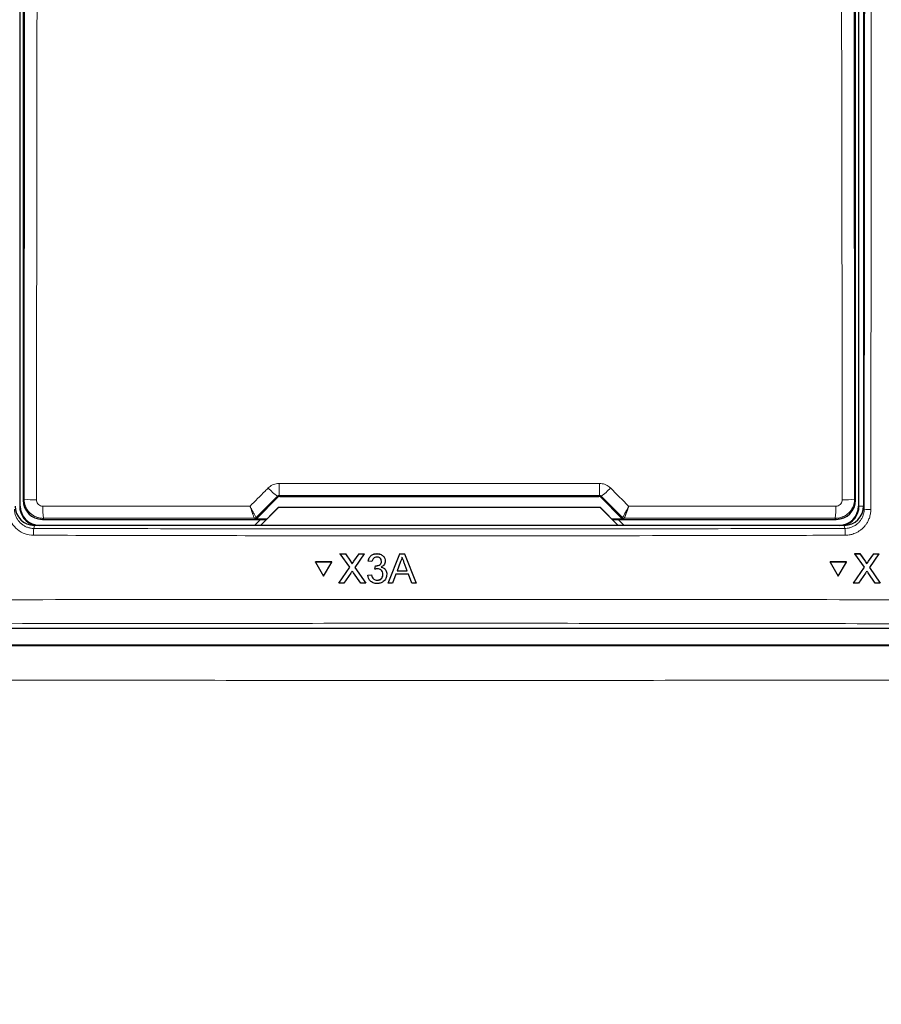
# Model space of a CAD drawing. Header units: millimetres. Extents: x 5 to 418, y 2 to 292.
# Tile 16 of 74: x 105 to 117, y 143 to 155. Entities that reach past the tile are written whole.
import ezdxf

# ---------------------------------------------------------------- set-up
doc = ezdxf.new("R2010")
doc.units = ezdxf.units.MM
doc.layers.add('SLD-0', color=7, linetype='Continuous')
doc.styles.add('SLDTEXTSTYLE0', font='TXT', dxfattribs={"width": 0.605})
doc.dimstyles.new('SLDDIMSTYLE2', dxfattribs={"dimtxt": 3.5, "dimasz": 3.302, "dimexe": 0, "dimexo": 0.0625, "dimgap": 0.875, "dimtad": 1, "dimdec": 1, "dimlfac": 6, "dimrnd": 1e-09, "dimzin": 12, "dimdsep": 46, "dimtxsty": 'SLDTEXTSTYLE0', "dimsah": 1, "dimcen": 0.09, "dimadec": 0, "dimazin": 3, "dimtfac": 1, "dimtofl": 0, "dimtmove": 0, "dimatfit": 3, "dimfxl": 1, "dimfrac": 2, "dimtolj": 1, "dimtzin": 12, "dimarcsym": 0})

# ---------------------------------------------------------------- blocks, each defined once
blk = doc.blocks.new('_D_8')
at = {"layer": 'SLD-0', "color": 7}
for p, q in [((128.84, 248.16), (145.317, 248.16)), ((144.317, 94.273), (144.317, 248.16)), ((115.48, 94.273), (145.317, 94.273))]:
    blk.add_line(p, q, dxfattribs=at)
for centre, start, end in [((141.631, 171.86), 63.4349, 116.5651), ((141.631, 170.572), 243.4349, 296.5651)]:
    blk.add_arc(centre, 6.006, start, end, dxfattribs=at)
for points in [[(144.317, 248.16), (143.809, 244.858), (144.825, 244.858)], [(144.317, 94.273), (144.825, 97.575), (143.809, 97.575)]]:
    blk.add_solid(points, dxfattribs=at)
at = {"layer": 'SLD-0', "color": 7, "insert": (139.805, 165.201), "char_height": 3.5, "attachment_point": 1, "rotation": 90, "style": 'SLDTEXTSTYLE0'}
blk.add_mtext('923,3', dxfattribs=at)

msp = doc.modelspace()

# ---------------------------------------------------------------- linework, layer by layer
at = {"color": 7, "linetype": 'Continuous', "lineweight": 25}
for p, q in [((105.4982, 148.9681), (105.4982, 167.7848)), ((116.3648, 167.7848), (116.3648, 148.9681)), ((116.4315, 167.8015), (116.4315, 148.9687)), ((105.5345, 167.7068), (105.5345, 149.046)), ((116.3285, 149.046), (116.3285, 167.7068)), ((108.5633, 148.8082), (108.8384, 149.0833)), ((108.862, 149.0931), (113.001, 149.0931)), ((113.0246, 149.0833), (113.2997, 148.8082)), ((108.6111, 148.7181), (108.8471, 148.954)), ((108.8482, 148.9514), (108.6148, 148.7181)), ((108.8471, 148.954), (108.8482, 148.9514)), ((108.8471, 148.954), (113.0159, 148.954)), ((113.0148, 148.9514), (108.8482, 148.9514)), ((113.0159, 148.954), (113.0148, 148.9514)), ((113.2482, 148.7181), (113.0148, 148.9514)), ((113.0159, 148.954), (113.2519, 148.7181)), ((105.7844, 148.796), (108.6891, 148.796)), ((108.6134, 148.796), (108.538, 148.7206)), ((108.6915, 148.7985), (108.5397, 148.7985)), ((113.3232, 148.7985), (113.1715, 148.7985)), ((113.1739, 148.796), (116.0786, 148.796)), ((113.325, 148.7206), (113.2495, 148.796)), ((116.1818, 148.7181), (105.6811, 148.7181)), ((108.538, 148.7206), (108.538, 148.7181)), ((113.325, 148.7181), (113.325, 148.7206)), ((109.3259, 148.2425), (109.326, 148.2436)), ((109.5376, 148.2425), (109.3259, 148.2425)), ((109.3259, 148.2425), (109.4318, 148.0595)), ((109.5377, 148.2436), (109.326, 148.2436)), ((109.4318, 148.0595), (109.5376, 148.2425)), ((109.5376, 148.2425), (109.5377, 148.2436)), ((109.6478, 148.3506), (109.6479, 148.3517)), ((109.7699, 148.1739), (109.6478, 148.3506)), ((109.6478, 148.3506), (109.7129, 148.3506)), ((109.7129, 148.3506), (109.713, 148.3517)), ((109.7129, 148.3506), (109.7798, 148.2537)), ((109.8248, 148.2536), (109.8914, 148.3506)), ((109.9574, 148.3506), (109.8355, 148.1733)), ((109.8914, 148.3506), (109.8915, 148.3516)), ((109.8914, 148.3506), (109.9574, 148.3506)), ((109.9574, 148.3506), (109.9575, 148.3516)), ((110.0092, 148.2525), (110.0093, 148.2536)), ((110.0584, 148.2476), (110.0092, 148.2525)), ((110.1213, 148.3506), (110.1214, 148.3516)), ((110.23, 148.246), (110.2301, 148.2472)), ((110.2304, 148.2533), (110.2304, 148.2544)), ((110.2665, 147.9681), (110.4185, 148.3506)), ((110.4229, 148.2358), (110.3837, 148.1299)), ((110.4185, 148.3506), (110.4186, 148.3516)), ((110.4185, 148.3506), (110.4795, 148.3506)), ((110.5145, 148.1299), (110.4772, 148.2304)), ((110.4795, 148.3506), (110.4796, 148.3517)), ((110.4795, 148.3506), (110.6318, 147.9681)), ((115.9982, 148.2425), (115.9976, 148.2436)), ((116.2091, 148.2436), (115.9976, 148.2436)), ((116.2097, 148.2425), (115.9982, 148.2425)), ((115.9982, 148.2425), (116.1035, 148.0595)), ((116.1035, 148.0595), (116.2097, 148.2425)), ((116.2097, 148.2425), (116.2091, 148.2436)), ((116.3196, 148.3517), (116.3847, 148.3517)), ((116.3202, 148.3506), (116.3196, 148.3517)), ((116.4417, 148.1739), (116.3202, 148.3506)), ((116.3202, 148.3506), (116.3852, 148.3506)), ((116.3852, 148.3506), (116.3847, 148.3517)), ((116.3847, 148.3517), (116.4513, 148.2548)), ((116.3852, 148.3506), (116.4519, 148.2537)), ((116.4676, 148.2288), (116.4669, 148.2301)), ((116.4968, 148.2536), (116.5636, 148.3506)), ((116.6296, 148.3506), (116.5072, 148.1733)), ((116.5636, 148.3506), (116.563, 148.3516)), ((116.5636, 148.3506), (116.6296, 148.3506)), ((116.6296, 148.3506), (116.629, 148.3516)), ((109.6283, 147.9681), (109.7699, 148.1739)), ((109.7849, 148.0997), (109.6942, 147.9681)), ((109.7997, 148.2173), (109.7998, 148.2183)), ((109.912, 147.9681), (109.8187, 148.1032)), ((109.8355, 148.1733), (109.9772, 147.9681)), ((110.0972, 148.1495), (110.1023, 148.1937)), ((110.0972, 148.1495), (110.0973, 148.1506)), ((110.1023, 148.1937), (110.1024, 148.1947)), ((110.1094, 148.1931), (110.1094, 148.1942)), ((110.3837, 148.1299), (110.5145, 148.1299)), ((116.2996, 147.9681), (116.4417, 148.1739)), ((116.4565, 148.0997), (116.3655, 147.9681)), ((116.5832, 147.9681), (116.4903, 148.1032)), ((116.5072, 148.1733), (116.6483, 147.9681)), ((110.0044, 148.0711), (110.0535, 148.076)), ((110.0044, 148.0711), (110.0044, 148.0721)), ((110.0535, 148.076), (110.0536, 148.077)), ((110.1254, 148.0073), (110.1255, 148.0084)), ((110.2496, 148.0719), (110.2497, 148.0731)), ((110.2501, 148.0832), (110.2502, 148.0842)), ((110.3674, 148.0858), (110.3238, 147.9681)), ((110.5308, 148.0858), (110.3674, 148.0858)), ((110.5745, 147.9681), (110.5308, 148.0858)), ((109.6283, 147.9681), (109.6284, 147.9692)), ((109.6942, 147.9681), (109.6283, 147.9681)), ((109.9772, 147.9681), (109.912, 147.9681)), ((109.9772, 147.9681), (109.9773, 147.9691)), ((110.2665, 147.9681), (110.2665, 147.9691)), ((110.3238, 147.9681), (110.2665, 147.9681)), ((110.6318, 147.9681), (110.5745, 147.9681)), ((110.6318, 147.9681), (110.6319, 147.9692)), ((116.2996, 147.9681), (116.299, 147.9692)), ((116.3655, 147.9681), (116.2996, 147.9681)), ((116.6483, 147.9681), (116.5832, 147.9681)), ((116.6483, 147.9681), (116.6478, 147.9691)), ((101.2644, 147.3848), (120.5986, 147.3848)), ((120.7164, 147.1666), (101.1799, 147.1666))]:
    msp.add_line(p, q, dxfattribs=at)
at = {"color": 7, "linetype": 'Continuous', "lineweight": 18}
for p, q in [((116.3721, 148.9681), (116.3721, 167.7848)), ((105.5476, 149.0592), (105.5555, 156.2868)), ((116.3075, 156.2868), (116.3153, 149.0592)), ((105.5345, 149.046), (105.5476, 149.0592)), ((108.8384, 149.0833), (108.8333, 149.0956)), ((108.8568, 149.1054), (108.862, 149.0931)), ((113.001, 149.0931), (113.0061, 149.1054)), ((113.0297, 149.0956), (113.0246, 149.0833)), ((116.3153, 149.0592), (116.3285, 149.046)), ((105.4909, 148.9681), (105.4982, 148.9681)), ((116.3721, 148.9681), (116.3648, 148.9681)), ((116.3721, 148.9681), (116.4315, 148.9681)), ((116.4315, 148.9687), (116.4395, 148.9285)), ((105.7976, 148.8092), (105.7844, 148.796)), ((108.5348, 148.8104), (108.5347, 148.8104)), ((108.5397, 148.7985), (108.5348, 148.8104)), ((108.5584, 148.8201), (108.5582, 148.8202)), ((108.5584, 148.8201), (108.5633, 148.8082)), ((113.2997, 148.8082), (113.3046, 148.8201)), ((113.3046, 148.8201), (113.3048, 148.8202)), ((113.3282, 148.8104), (113.3232, 148.7985)), ((113.3283, 148.8104), (113.3282, 148.8104)), ((116.0786, 148.796), (116.0654, 148.8092)), ((105.6811, 148.7181), (105.6732, 148.6784)), ((116.1898, 148.6784), (116.1818, 148.7181)), ((109.7798, 148.2537), (109.7799, 148.2548)), ((109.8248, 148.2536), (109.8248, 148.2547)), ((116.4519, 148.2537), (116.4513, 148.2548)), ((116.4968, 148.2536), (116.4962, 148.2547))]:
    msp.add_line(p, q, dxfattribs=at)
at = {"color": 7, "linetype": 'Continuous', "lineweight": 18, "flags": 128}
for points in [[(105.7163, 156.2764), (105.7159, 155.9438), (105.7145, 154.613), (105.7084, 149.0488)], [(116.1546, 149.0488), (116.1542, 149.3815), (116.1528, 150.7122), (116.1467, 156.2764)]]:
    msp.add_lwpolyline(points, dxfattribs=at)
at = {"color": 7, "linetype": 'Continuous', "lineweight": 18}
for centre, radius, start, end in [((111.6805, 149.226), 2.8262, 179.27525, 182.44393), ((110.1825, 149.226), 2.8262, 357.55607, 0.72475), ((109.2805, 149.7175), 0.766, 222.19195, 234.28187), ((112.5825, 149.7175), 0.766, 305.71813, 317.80805), ((105.671, 149.7203), 0.6725, 259.42789, 273.18381), ((116.1919, 149.7203), 0.6725, 266.81619, 280.57211), ((106.9374, 148.9298), 1.1462, 178.21518, 186.038), ((114.9256, 148.9298), 1.1462, 353.962, 1.78482), ((116.5046, 149.2766), 0.3541, 259.41118, 273.41218), ((108.5348, 148.8437), 0.0333, 270.00748, 314.99252), ((113.3282, 148.8437), 0.0333, 225.00748, 269.99252), ((106.5256, 148.6084), 0.8552, 175.30838, 181.24111), ((115.3374, 148.6084), 0.8552, 358.75889, 4.69162)]:
    msp.add_arc(centre, radius, start, end, dxfattribs=at)
at = {"color": 7, "linetype": 'Continuous', "lineweight": 25}
for centre, radius, start, end in [((105.7482, 148.9681), 0.2573, 180, 256.32073), ((105.7482, 148.9681), 0.25, 180, 270), ((116.1148, 148.9681), 0.25, 270, 0), ((116.1148, 148.9681), 0.2573, 283.67927, 0), ((108.5347, 148.8437), 0.0333, 270.06102, 314.97735), ((113.3283, 148.8437), 0.0333, 225.02265, 269.93898)]:
    msp.add_arc(centre, radius, start, end, dxfattribs=at)
for centre, major_axis, ratio, start_param, end_param in [((105.7844, 149.046), (0.1768, -0.1768), 0.9998985, 3.9271431, 5.4976349), ((108.862, 149.0597), (-0.0128, 0.0308), 0.9998216, 5.8905493, 6.6758213), ((113.001, 149.0597), (0.0128, 0.0308), 0.9998216, 5.8905493, 6.6758213), ((116.0785, 149.046), (0.1768, 0.1768), 0.9998985, 3.9271431, 5.4976349), ((105.6815, 148.969), (-0.0491, -0.2461), 0.9960441, 4.9100775, 6.4793527), ((116.1815, 148.969), (0.0491, -0.2461), 0.9960441, 6.0870179, 7.6562931), ((108.5397, 148.8318), (0.0128, -0.0308), 0.9998216, 5.8905493, 6.6758213), ((113.3233, 148.8318), (0.0128, 0.0308), 0.9998216, 2.7489567, 3.5342286)]:
    msp.add_ellipse(centre, major_axis=major_axis, ratio=ratio, start_param=start_param, end_param=end_param, dxfattribs=at)
at = {"color": 7, "linetype": 'Continuous', "lineweight": 18}
for centre, major_axis, ratio, start_param, end_param in [((120.2632, 156.8981), (147.6667, 147.7119), 0.0123167, 1.6359514, 1.6378189), ((110.9315, 146.5392), (147.0348, 0), 0.0174551, 1.5566859, 1.5849067), ((101.5998, 156.8981), (-147.6667, 147.7119), 0.0123167, 4.6453664, 4.6472339), ((110.9315, 146.2446), (147.0164, 0), 0.0174551, 1.5871, 1.6057242), ((110.9315, 146.2446), (147.0164, 0), 0.0174551, 1.5358685, 1.5544927)]:
    msp.add_ellipse(centre, major_axis=major_axis, ratio=ratio, start_param=start_param, end_param=end_param, dxfattribs=at)
for points, knots in [([(116.4395, 148.9285), (116.4412, 150.5017), (116.4446, 153.648), (116.4488, 158.3712), (116.4523, 163.0968), (116.454, 166.2488), (116.4549, 167.8249)], [0, 0, 0, 0, 0.249948, 0.4999168, 0.749948, 1, 1, 1, 1]), ([(116.541, 167.8225), (116.541, 167.767), (116.5409, 167.4893), (116.5403, 166.3231), (116.5386, 163.4357), (116.5355, 158.9946), (116.531, 153.8606), (116.5274, 150.5046), (116.5257, 148.9231)], [0, 0, 0, 0, 0.00880859, 0.04404297, 0.18498094, 0.46685965, 0.74876819, 1, 1, 1, 1]), ([(108.713, 149.203), (108.7304, 149.2173), (108.7653, 149.246), (108.8173, 149.2604), (108.8471, 149.2614), (108.8545, 149.2617)], [0, 0, 0, 0, 0.4289712, 0.8581067, 1, 1, 1, 1]), ([(108.8545, 149.2617), (108.9656, 149.2617), (109.5211, 149.2619), (110.9058, 149.2621), (112.1794, 149.2618), (113.0085, 149.2617)], [0, 0, 0, 0, 0.08024224, 0.40121429, 1, 1, 1, 1]), ([(113.0085, 149.2617), (113.0309, 149.2595), (113.0758, 149.255), (113.1227, 149.2284), (113.1445, 149.2081), (113.15, 149.203)], [0, 0, 0, 0, 0.4282329, 0.8563378, 1, 1, 1, 1]), ([(108.4768, 148.9667), (108.5422, 149.0321), (108.6209, 149.1109), (108.6996, 149.1897), (108.713, 149.203)], [0, 0, 0, 0, 0.8306218, 1, 1, 1, 1]), ([(113.15, 149.203), (113.2284, 149.1246), (113.3071, 149.0458), (113.3859, 148.967), (113.3862, 148.9667)], [0, 0, 0, 0, 0.996046, 1, 1, 1, 1]), ([(105.7976, 148.8092), (105.7883, 148.8095), (105.7697, 148.8101), (105.7377, 148.8157), (105.7054, 148.8258), (105.6801, 148.8381), (105.6621, 148.8489), (105.6477, 148.8588), (105.6287, 148.8743), (105.6137, 148.8893), (105.598, 148.9082), (105.5859, 148.9254), (105.5739, 148.9469), (105.5666, 148.9631), (105.5593, 148.9828), (105.5535, 149.0031), (105.5494, 149.0272), (105.5478, 149.0449), (105.5477, 149.0556), (105.5476, 149.0592)], [0, 0, 0, 0, 0.0706897, 0.1420432, 0.2477724, 0.3285953, 0.3558444, 0.4085225, 0.4619506, 0.543, 0.5703273, 0.6496572, 0.7034009, 0.7579251, 0.7853192, 0.8645392, 0.9182053, 0.9726476, 1, 1, 1, 1]), ([(105.7084, 149.0488), (105.7093, 149.0395), (105.7111, 149.0207), (105.7255, 148.9957), (105.7466, 148.9769), (105.7701, 148.9669), (105.7856, 148.9659), (105.7918, 148.9655)], [0, 0, 0, 0, 0.2147505, 0.4295793, 0.6438148, 0.8575512, 1, 1, 1, 1]), ([(108.8568, 149.1054), (108.8556, 149.1054), (108.8525, 149.1053), (108.8476, 149.1043), (108.8423, 149.1022), (108.8374, 149.0994), (108.8347, 149.0969), (108.8333, 149.0956)], [0, 0, 0, 0, 0.1380184, 0.3466195, 0.5623806, 0.7779399, 1, 1, 1, 1]), ([(113.0297, 149.0956), (113.0288, 149.0964), (113.0252, 149.0998), (113.0175, 149.1043), (113.0099, 149.1051), (113.0061, 149.1054)], [0, 0, 0, 0, 0.1482472, 0.5799252, 1, 1, 1, 1]), ([(116.3153, 149.0592), (116.3149, 149.0482), (116.3141, 149.026), (116.3083, 148.9983), (116.3015, 148.9766), (116.2953, 148.9606), (116.2857, 148.9402), (116.2741, 148.9209), (116.2573, 148.8983), (116.2383, 148.8776), (116.2167, 148.8596), (116.1935, 148.844), (116.1738, 148.8334), (116.1531, 148.8249), (116.1371, 148.8195), (116.1195, 148.8149), (116.1014, 148.8116), (116.0829, 148.8096), (116.0713, 148.8093), (116.0654, 148.8092)], [0, 0, 0, 0, 0.0843566, 0.1695629, 0.2146258, 0.2581149, 0.301115, 0.3868403, 0.4296083, 0.5159409, 0.601232, 0.6440347, 0.7290639, 0.7718903, 0.8148071, 0.8579205, 0.910873, 0.9553273, 1, 1, 1, 1]), ([(116.0712, 148.9655), (116.0774, 148.9659), (116.0929, 148.9669), (116.1164, 148.9769), (116.1375, 148.9957), (116.1519, 149.0207), (116.1537, 149.0395), (116.1546, 149.0488)], [0, 0, 0, 0, 0.1424488, 0.3561852, 0.5704207, 0.7852495, 1, 1, 1, 1]), ([(105.6706, 148.5899), (105.6331, 148.5937), (105.5581, 148.6013), (105.4583, 148.6589), (105.3829, 148.7436), (105.3431, 148.8371), (105.339, 148.8988), (105.3373, 148.9231)], [0, 0, 0, 0, 0.2149218, 0.4298257, 0.6447637, 0.8597292, 1, 1, 1, 1]), ([(105.4235, 148.9285), (105.4236, 148.924), (105.4238, 148.9103), (105.4259, 148.8921), (105.4325, 148.8581), (105.4438, 148.827), (105.461, 148.7965), (105.4729, 148.7791), (105.4862, 148.7628), (105.5009, 148.7475), (105.5168, 148.7335), (105.5338, 148.721), (105.5516, 148.71), (105.5706, 148.7004), (105.5902, 148.6925), (105.6104, 148.6863), (105.6309, 148.6819), (105.6519, 148.679), (105.6661, 148.6786), (105.6732, 148.6784)], [0, 0, 0, 0, 0.034826, 0.1048189, 0.1400146, 0.300044, 0.3548052, 0.4078234, 0.4612121, 0.5151745, 0.5699227, 0.6229236, 0.6762947, 0.7302394, 0.7849699, 0.8379657, 0.8913321, 0.9452727, 1, 1, 1, 1]), ([(105.7918, 148.9655), (105.9028, 148.9655), (106.458, 148.9659), (107.353, 148.9663), (108.1371, 148.9666), (108.4768, 148.9667)], [0, 0, 0, 0, 0.1241023, 0.6205161, 1, 1, 1, 1]), ([(108.5582, 148.8202), (108.5579, 148.8203), (108.5564, 148.8211), (108.5487, 148.8323), (108.5298, 148.8652), (108.5075, 148.9069), (108.4904, 148.9398), (108.4817, 148.9571), (108.4783, 148.9637), (108.477, 148.9663), (108.4768, 148.9667)], [0, 0, 0, 0, 0.0500975, 0.2741497, 0.5151595, 0.765666, 0.9118815, 0.9655794, 0.9952738, 1, 1, 1, 1]), ([(108.5347, 148.8104), (108.5345, 148.8106), (108.5333, 148.8116), (108.5277, 148.8236), (108.5142, 148.8588), (108.4984, 148.9032), (108.4864, 148.9382), (108.4802, 148.9565), (108.4778, 148.9635), (108.4769, 148.9663), (108.4768, 148.9667)], [0, 0, 0, 0, 0.0500976, 0.2741498, 0.5151591, 0.7656656, 0.911884, 0.9655798, 0.9952749, 1, 1, 1, 1]), ([(113.3862, 148.9667), (113.386, 148.9663), (113.3855, 148.9652), (113.384, 148.9624), (113.3806, 148.9557), (113.3715, 148.9378), (113.3539, 148.904), (113.3316, 148.8624), (113.3133, 148.8307), (113.3063, 148.8209), (113.305, 148.8203), (113.3048, 148.8202)], [0, 0, 0, 0, 0.0047263, 0.0144598, 0.0368391, 0.0943897, 0.2530049, 0.501586, 0.7415301, 0.9644159, 1, 1, 1, 1]), ([(113.3862, 148.9667), (113.3861, 148.9663), (113.3857, 148.9651), (113.3847, 148.9622), (113.383, 148.9573), (113.3809, 148.9509), (113.3783, 148.9432), (113.3754, 148.9348), (113.3723, 148.9255), (113.3691, 148.9164), (113.3663, 148.9082), (113.3637, 148.9008), (113.3614, 148.8942), (113.3591, 148.8878), (113.3568, 148.8815), (113.3546, 148.8753), (113.3524, 148.8692), (113.3503, 148.8634), (113.3476, 148.8561), (113.3445, 148.8478), (113.3411, 148.8389), (113.3385, 148.8323), (113.3366, 148.8276), (113.3349, 148.8234), (113.3331, 148.8191), (113.3312, 148.8151), (113.3298, 148.8123), (113.3288, 148.8108), (113.3284, 148.8105), (113.3283, 148.8104)], [0, 0, 0, 0, 0.0047064, 0.0144021, 0.0366913, 0.0653336, 0.094021, 0.1332931, 0.1726825, 0.2124338, 0.2523089, 0.2828054, 0.3133589, 0.3439992, 0.3747568, 0.4062029, 0.4377144, 0.469427, 0.5012085, 0.5604411, 0.620131, 0.6803048, 0.710755, 0.7414643, 0.7965281, 0.8520262, 0.9080637, 0.9645577, 1, 1, 1, 1]), ([(113.3862, 148.9667), (113.4789, 148.9666), (114.0159, 148.9665), (114.911, 148.9661), (115.7132, 148.9657), (116.0712, 148.9655)], [0, 0, 0, 0, 0.1035199, 0.5999338, 1, 1, 1, 1]), ([(116.1898, 148.6784), (116.1943, 148.6785), (116.208, 148.6788), (116.2262, 148.6809), (116.2464, 148.6849), (116.2643, 148.6897), (116.2841, 148.6969), (116.3033, 148.7057), (116.3205, 148.7155), (116.3403, 148.7288), (116.362, 148.7468), (116.3821, 148.7686), (116.3971, 148.7891), (116.4081, 148.8069), (116.4177, 148.8259), (116.4281, 148.852), (116.4352, 148.8793), (116.4389, 148.9072), (116.4393, 148.9214), (116.4395, 148.9285)], [0, 0, 0, 0, 0.0347904, 0.1046594, 0.1397662, 0.1927778, 0.2461605, 0.3001177, 0.3548619, 0.3969478, 0.4824036, 0.5699083, 0.6229212, 0.6763046, 0.7302617, 0.7850048, 0.8913036, 0.9452586, 1, 1, 1, 1]), ([(116.5257, 148.9231), (116.5254, 148.9139), (116.525, 148.8954), (116.5213, 148.8677), (116.5154, 148.84), (116.5074, 148.8136), (116.4948, 148.782), (116.4772, 148.7488), (116.4554, 148.7182), (116.4309, 148.6899), (116.4032, 148.6643), (116.3745, 148.6439), (116.3477, 148.6282), (116.3224, 148.6161), (116.2931, 148.6053), (116.2684, 148.5986), (116.2411, 148.5933), (116.2168, 148.5904), (116.1985, 148.59), (116.1924, 148.5899)], [0, 0, 0, 0, 0.0529366, 0.1063685, 0.16045, 0.215046, 0.2648162, 0.3553133, 0.4300375, 0.4798201, 0.5703397, 0.6450825, 0.6814773, 0.7481511, 0.805583, 0.860198, 0.8949716, 0.9648583, 1, 1, 1, 1]), ([(105.6732, 148.6784), (107.4251, 148.6747), (110.9306, 148.6674), (114.4361, 148.6747), (116.1898, 148.6784)], [0, 0, 0, 0, 0.4997441, 1, 1, 1, 1]), ([(116.1924, 148.5899), (116.1369, 148.5898), (115.8593, 148.589), (114.693, 148.5861), (112.4119, 148.5824), (109.1815, 148.582), (106.8411, 148.5873), (105.6706, 148.5899)], [0, 0, 0, 0, 0.0158376, 0.0791881, 0.332598, 0.6662229, 1, 1, 1, 1]), ([(101.2934, 147.7438), (101.5152, 147.7445), (102.6245, 147.7478), (104.6225, 147.7527), (107.2884, 147.7569), (109.9562, 147.7589), (112.6254, 147.7586), (115.2849, 147.756), (117.9335, 147.7513), (119.6908, 147.7463), (120.5696, 147.7438)], [0, 0, 0, 0, 0.0345653, 0.1728308, 0.3110963, 0.4493987, 0.587812, 0.7262622, 0.8631132, 1, 1, 1, 1]), ([(120.5501, 147.4333), (118.9502, 147.4375), (115.7491, 147.446), (110.939, 147.4493), (106.9286, 147.4463), (103.7196, 147.4402), (102.1155, 147.4356), (101.3129, 147.4333)], [0, 0, 0, 0, 0.2496658, 0.4995283, 0.7496125, 0.8747245, 1, 1, 1, 1]), ([(101.1739, 147.1606), (102.8012, 147.1591), (106.0571, 147.1563), (110.9467, 147.1552), (115.8378, 147.1563), (119.0937, 147.1591), (120.7224, 147.1606)], [0, 0, 0, 0, 0.2498913, 0.5, 0.7498913, 1, 1, 1, 1]), ([(120.7469, 146.7133), (119.1156, 146.7119), (115.8514, 146.7089), (111.0224, 146.7079), (106.1192, 146.7089), (102.855, 146.7118), (101.1494, 146.7133)], [0, 0, 0, 0, 0.2498914, 0.5000001, 0.7387425, 1, 1, 1, 1])]:
    msp.add_open_spline(points, degree=3, knots=knots, dxfattribs=at)
at = {"color": 7, "linetype": 'Continuous', "lineweight": 25}
for points, knots in [([(109.7798, 148.2537), (109.7841, 148.2472), (109.7901, 148.2381), (109.7975, 148.2262), (109.799, 148.2202), (109.7997, 148.2173)], [0, 0, 0, 0, 0.5612769, 0.7817626, 1, 1, 1, 1]), ([(109.7799, 148.2548), (109.7842, 148.2483), (109.7902, 148.2393), (109.7976, 148.2273), (109.7991, 148.2213), (109.7998, 148.2184)], [0, 0, 0, 0, 0.5612769, 0.7817626, 1, 1, 1, 1]), ([(109.7997, 148.2173), (109.8044, 148.224), (109.8127, 148.2362), (109.8211, 148.2483), (109.8248, 148.2536)], [0, 0, 0, 0, 0.5599999, 1, 1, 1, 1]), ([(109.7998, 148.2184), (109.8045, 148.2252), (109.8128, 148.2373), (109.8212, 148.2494), (109.8248, 148.2548)], [0, 0, 0, 0, 0.5599999, 1, 1, 1, 1]), ([(110.0092, 148.2525), (110.013, 148.2674), (110.0205, 148.2971), (110.0494, 148.3302), (110.0852, 148.3481), (110.1093, 148.3497), (110.1213, 148.3506)], [0, 0, 0, 0, 0.2802532, 0.5595228, 0.7795924, 1, 1, 1, 1]), ([(110.0093, 148.2536), (110.0131, 148.2685), (110.0206, 148.2982), (110.0495, 148.3313), (110.0853, 148.3492), (110.1093, 148.3509), (110.1214, 148.3517)], [0, 0, 0, 0, 0.2802532, 0.5595228, 0.7795924, 1, 1, 1, 1]), ([(110.1228, 148.3064), (110.1138, 148.3056), (110.0957, 148.304), (110.0745, 148.2886), (110.0628, 148.2683), (110.0599, 148.2545), (110.0584, 148.2476)], [0, 0, 0, 0, 0.2800014, 0.5591308, 0.7793201, 1, 1, 1, 1]), ([(110.1094, 148.1942), (110.1192, 148.1951), (110.1386, 148.1968), (110.1636, 148.209), (110.1795, 148.2297), (110.1807, 148.2451), (110.1813, 148.2528)], [0, 0, 0, 0, 0.2806803, 0.5609514, 0.7800568, 1, 1, 1, 1]), ([(110.1094, 148.1931), (110.1191, 148.194), (110.1385, 148.1957), (110.1635, 148.2079), (110.1795, 148.2286), (110.1806, 148.244), (110.1812, 148.2517)], [0, 0, 0, 0, 0.2806803, 0.5609514, 0.7800568, 1, 1, 1, 1]), ([(110.1213, 148.3506), (110.1365, 148.349), (110.1669, 148.346), (110.2038, 148.3224), (110.2262, 148.2891), (110.229, 148.2653), (110.2304, 148.2533)], [0, 0, 0, 0, 0.2801842, 0.55985531, 0.77999994, 1, 1, 1, 1]), ([(110.1214, 148.3517), (110.1366, 148.3501), (110.167, 148.3471), (110.2039, 148.3235), (110.2262, 148.2902), (110.229, 148.2664), (110.2304, 148.2544)], [0, 0, 0, 0, 0.2801842, 0.5598553, 0.7799999, 1, 1, 1, 1]), ([(110.1812, 148.2517), (110.1803, 148.2601), (110.1784, 148.2769), (110.1621, 148.2952), (110.1426, 148.3051), (110.1294, 148.306), (110.1228, 148.3064)], [0, 0, 0, 0, 0.27946, 0.5589523, 0.7792553, 1, 1, 1, 1]), ([(110.2304, 148.2533), (110.2295, 148.2442), (110.2278, 148.226), (110.2111, 148.1967), (110.1906, 148.1848), (110.1781, 148.1775)], [0, 0, 0, 0, 0.2804963, 0.5610033, 1, 1, 1, 1]), ([(110.449, 148.3064), (110.4454, 148.2928), (110.4389, 148.2684), (110.4278, 148.2458), (110.4229, 148.2358)], [0, 0, 0, 0, 0.5599146, 1, 1, 1, 1]), ([(110.4772, 148.2304), (110.472, 148.2446), (110.4625, 148.2699), (110.4532, 148.2953), (110.449, 148.3064)], [0, 0, 0, 0, 0.5600021, 1, 1, 1, 1]), ([(116.4513, 148.2548), (116.4557, 148.2484), (116.4613, 148.2403), (116.4659, 148.2317), (116.4668, 148.23)], [0, 0, 0, 0, 0.800203, 1, 1, 1, 1]), ([(116.4519, 148.2537), (116.4561, 148.2472), (116.4621, 148.2381), (116.4695, 148.2262), (116.4709, 148.2202), (116.4717, 148.2173)], [0, 0, 0, 0, 0.5612769, 0.7817626, 1, 1, 1, 1]), ([(116.4711, 148.2184), (116.4757, 148.2252), (116.4841, 148.2373), (116.4925, 148.2494), (116.4962, 148.2548)], [0, 0, 0, 0, 0.5599999, 1, 1, 1, 1]), ([(116.4717, 148.2173), (116.4763, 148.224), (116.4847, 148.2362), (116.4931, 148.2483), (116.4968, 148.2536)], [0, 0, 0, 0, 0.5599999, 1, 1, 1, 1]), ([(109.8029, 148.126), (109.7995, 148.1211), (109.7935, 148.1124), (109.7875, 148.1036), (109.7849, 148.0997)], [0, 0, 0, 0, 0.5600016, 1, 1, 1, 1]), ([(109.8187, 148.1032), (109.8157, 148.1075), (109.8104, 148.1151), (109.8052, 148.1227), (109.8029, 148.126)], [0, 0, 0, 0, 0.5599998, 1, 1, 1, 1]), ([(110.129, 148.1547), (110.123, 148.1543), (110.1123, 148.1535), (110.1018, 148.1507), (110.0972, 148.1495)], [0, 0, 0, 0, 0.5597721, 1, 1, 1, 1]), ([(110.1023, 148.1937), (110.1036, 148.1935), (110.106, 148.1933), (110.1083, 148.1932), (110.1094, 148.1931)], [0, 0, 0, 0, 0.5600031, 1, 1, 1, 1]), ([(110.2009, 148.0836), (110.1998, 148.0942), (110.1977, 148.1154), (110.1783, 148.1393), (110.1541, 148.1529), (110.1374, 148.1541), (110.129, 148.1547)], [0, 0, 0, 0, 0.2797467, 0.5591709, 0.7794436, 1, 1, 1, 1]), ([(110.1781, 148.1775), (110.1897, 148.1737), (110.2128, 148.1661), (110.2364, 148.1406), (110.2485, 148.1116), (110.2496, 148.0927), (110.2501, 148.0832)], [0, 0, 0, 0, 0.2798072, 0.5591854, 0.7794082, 1, 1, 1, 1]), ([(110.1782, 148.1786), (110.1897, 148.1748), (110.2129, 148.1672), (110.2365, 148.1417), (110.2486, 148.1127), (110.2496, 148.0938), (110.2502, 148.0843)], [0, 0, 0, 0, 0.2798072, 0.5591854, 0.7794082, 1, 1, 1, 1]), ([(116.4746, 148.126), (116.4712, 148.1211), (116.4651, 148.1124), (116.4591, 148.1036), (116.4565, 148.0997)], [0, 0, 0, 0, 0.5600016, 1, 1, 1, 1]), ([(116.4903, 148.1032), (116.4873, 148.1075), (116.4821, 148.1151), (116.4769, 148.1227), (116.4746, 148.126)], [0, 0, 0, 0, 0.55999976, 1, 1, 1, 1]), ([(110.1236, 147.9632), (110.1069, 147.9647), (110.0735, 147.9677), (110.0348, 147.9961), (110.0109, 148.0323), (110.0066, 148.0581), (110.0044, 148.0711)], [0, 0, 0, 0, 0.2799105, 0.5592491, 0.7794763, 1, 1, 1, 1]), ([(110.0535, 148.076), (110.056, 148.0661), (110.0611, 148.0463), (110.0771, 148.0216), (110.1012, 148.0089), (110.1173, 148.0079), (110.1254, 148.0073)], [0, 0, 0, 0, 0.2808811, 0.5600727, 0.7796532, 1, 1, 1, 1]), ([(110.2501, 148.0832), (110.2478, 148.0649), (110.2434, 148.0285), (110.2085, 147.9888), (110.1667, 147.9663), (110.138, 147.9642), (110.1236, 147.9632)], [0, 0, 0, 0, 0.2794007, 0.5590642, 0.7793783, 1, 1, 1, 1]), ([(110.1254, 148.0073), (110.1367, 148.0084), (110.1594, 148.0105), (110.1847, 148.0313), (110.1989, 148.057), (110.2003, 148.0747), (110.2009, 148.0836)], [0, 0, 0, 0, 0.2798831, 0.5589932, 0.779319, 1, 1, 1, 1]), ([(110.1255, 148.0084), (110.1368, 148.0095), (110.1595, 148.0116), (110.1848, 148.0324), (110.199, 148.0581), (110.2003, 148.0758), (110.201, 148.0847)], [0, 0, 0, 0, 0.27988313, 0.55899319, 0.77931899, 1, 1, 1, 1])]:
    msp.add_open_spline(points, degree=3, knots=knots, dxfattribs=at)

# ---------------------------------------------------------------- dimensions: what is measured, and where the dimension line sits
at = {"layer": 'SLD-0', "color": 7}
dim = msp.add_linear_dim(base=(144.3165, 248.1598), p1=(115.4796, 94.2725), p2=(128.8398, 248.1598), angle=90, text='(<>)', dimstyle='SLDDIMSTYLE2', dxfattribs=at)
dim.commit()
dim.dimension.update_dxf_attribs({"geometry": '_D_8', "text_midpoint": (144.3165, 171.2161), "dimtype": 160})

doc.saveas('drawing.dxf')
